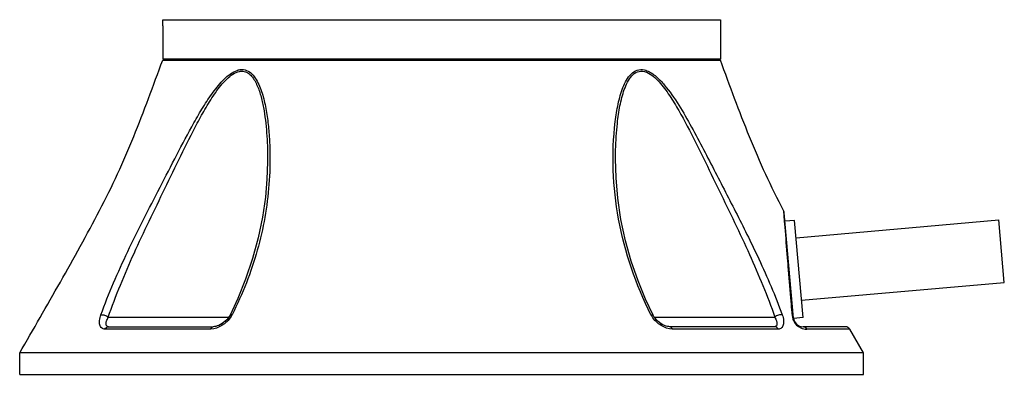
# Model space of a CAD drawing. Header units: millimetres. Extents: x 11 to 407, y 12 to 285.
# Tile 3 of 29: x 63 to 94, y 69 to 80. Entities that reach past the tile are written whole.
import ezdxf

# ---------------------------------------------------------------- set-up
doc = ezdxf.new("R2010")
doc.units = ezdxf.units.MM
doc.header["$LTSCALE"] = 23.1
doc.layers.get('0').update_dxf_attribs({"linetype": 'CONTINUOUS'})
doc.layers.add('02___PRT_ALL_AXES', color=7, linetype='CONTINUOUS')

msp = doc.modelspace()

# ---------------------------------------------------------------- linework, layer by layer
at = {"color": 7, "linetype": 'Continuous'}
for p, q in [((67.8117, 80.277), (85.3617, 80.277)), ((67.8117, 80.082), (67.8117, 80.277)), ((85.3617, 80.277), (85.3617, 80.082)), ((70.3819, 79.002), (85.3617, 79.002)), ((82.1191, 77.0096), (82.1199, 77.0173)), ((71.1119, 75.8929), (71.1119, 75.8925)), ((82.0615, 75.8917), (82.0615, 75.8925)), ((87.3677, 74.1071), (87.3565, 74.2467)), ((87.382, 73.9295), (87.3677, 74.1071)), ((87.6628, 70.8759), (87.3727, 74.1913)), ((87.3971, 73.7425), (87.382, 73.9295)), ((87.5079, 72.3828), (87.507, 72.3937)), ((70.1751, 71.4918), (69.9302, 70.969)), ((87.6273, 70.9374), (87.618, 71.0496)), ((66.0976, 70.902), (69.8895, 70.902)), ((83.2839, 70.902), (87.0759, 70.902)), ((69.3249, 70.5268), (65.9939, 70.5268)), ((66.1011, 70.602), (69.3992, 70.602)), ((87.0723, 70.602), (83.7742, 70.602)), ((87.1796, 70.5268), (83.8485, 70.5268)), ((89.2996, 70.602), (87.9616, 70.602)), ((89.4297, 70.5268), (88.078, 70.5268)), ((89.8617, 69.777), (89.4297, 70.5268)), ((89.8617, 69.777), (63.3117, 69.777))]:
    msp.add_line(p, q, dxfattribs=at)
for points in [[(71.1119, 75.8929), (71.1114, 75.7898), (71.0933, 75.2539), (71.0443, 74.682), (70.9546, 74.0574), (70.8203, 73.4078), (70.6405, 72.7474), (70.4207, 72.0985), (70.1751, 71.4918)], [(83.2432, 70.969), (83.0077, 71.4707), (82.7697, 72.0531), (82.5571, 72.6692), (82.3767, 73.3112), (82.232, 73.9832), (82.1325, 74.6526), (82.0779, 75.2942), (82.0615, 75.8918)], [(69.9302, 70.969), (69.9047, 70.9237), (69.869, 70.8728), (69.8264, 70.8228), (69.7795, 70.7769), (69.7296, 70.7356), (69.6785, 70.6998), (69.6271, 70.6695), (69.5762, 70.6448), (69.5268, 70.6258), (69.48, 70.6124), (69.4368, 70.6045), (69.3992, 70.602)], [(83.7742, 70.602), (83.7399, 70.6041), (83.6974, 70.6115), (83.6511, 70.6243), (83.6024, 70.6426), (83.552, 70.6665), (83.5009, 70.696), (83.4499, 70.731), (83.3997, 70.7717), (83.3523, 70.8173), (83.3086, 70.8674), (83.2719, 70.9187), (83.2433, 70.969)]]:
    msp.add_lwpolyline(points, dxfattribs=at)
for centre, radius, start, end in [((87.2233, 74.1777), 0.15, 5, 27.41671), ((69.4026, 71.2747), 0.6642, 329.98741, 333.33341), ((83.7707, 71.2746), 0.6641, 206.66597, 210.01453), ((69.3618, 71.2981), 0.7113, 327.82586, 330.00162), ((83.8118, 71.2982), 0.7115, 210.00054, 212.20709), ((88.0739, 70.9745), 0.4481, 184.75144, 188.67921), ((88.0651, 70.9727), 0.4392, 188.61573, 205.49415), ((87.9616, 70.902), 0.3, 185, 270), ((88.0746, 70.9772), 0.4497, 205.48902, 245.89654), ((88.0779, 70.9844), 0.4576, 245.89799, 270.01326), ((89.2996, 70.452), 0.15, 29.89691, 90)]:
    msp.add_arc(centre, radius, start, end, dxfattribs=at)
for points, knots in [([(63.3117, 69.777), (63.7408, 70.5203), (64.3826, 71.6358), (65.2222, 73.1316), (65.8335, 74.2617), (66.4028, 75.4129), (66.9068, 76.5945), (67.3688, 77.794), (67.665, 78.5988), (67.8117, 79.002)], [0, 0, 0, 0, 0.2503336, 0.3754, 0.500323, 0.6250739, 0.7498558, 0.8748488, 1, 1, 1, 1]), ([(70.3056, 78.7066), (70.3726, 78.7065), (70.5104, 78.6694), (70.669, 78.5264), (70.7897, 78.3417), (70.9184, 78.0555), (71.0287, 77.6607), (71.114, 77.1648), (71.1654, 76.6529), (71.197, 75.9591), (71.174, 75.0858), (71.0418, 74.0402), (70.8016, 73.002), (70.4573, 71.9739), (70.1615, 71.3061), (69.9962, 70.9766)], [0, 0, 0, 0, 0.0244168, 0.0494618, 0.0761957, 0.1043709, 0.1635324, 0.2249629, 0.2876098, 0.3508804, 0.4779659, 0.6054251, 0.7343138, 0.8656551, 1, 1, 1, 1]), ([(70.153, 78.6803), (70.1657, 78.6846), (70.2153, 78.6991), (70.2672, 78.7065), (70.3056, 78.7066)], [0, 0, 0, 0, 0.258955, 1, 1, 1, 1]), ([(82.0525, 77.0642), (82.0753, 77.2505), (82.1188, 77.5269), (82.207, 77.8846), (82.2904, 78.1375), (82.3976, 78.3696), (82.537, 78.5681), (82.7327, 78.7078), (82.8939, 78.7117), (82.9681, 78.695)], [0, 0, 0, 0, 0.2739959, 0.4075694, 0.5375139, 0.6622103, 0.779501, 0.88889, 1, 1, 1, 1]), ([(87.3565, 74.2467), (87.1588, 74.628), (86.7772, 75.3982), (86.2706, 76.5844), (85.8065, 77.789), (85.5091, 78.5971), (85.3617, 79.002)], [0, 0, 0, 0, 0.2496674, 0.4993898, 0.7495354, 1, 1, 1, 1]), ([(65.8656, 70.9766), (66.1123, 71.654), (66.5529, 72.6601), (67.2071, 73.9841), (67.7295, 74.997), (68.2535, 76.0175), (68.6969, 76.8653), (69.0794, 77.5234), (69.3865, 77.9907), (69.6733, 78.3464), (69.9337, 78.5739), (70.0787, 78.6557), (70.153, 78.6803)], [0, 0, 0, 0, 0.2430356, 0.3695469, 0.497945, 0.6271998, 0.7563245, 0.8204306, 0.8836903, 0.9448311, 0.9736136, 1, 1, 1, 1]), ([(66.0976, 70.902), (66.3345, 71.5852), (66.7575, 72.6008), (67.3854, 73.939), (67.8845, 74.9613), (68.3836, 75.9913), (68.8062, 76.8471), (69.1727, 77.5125), (69.4689, 77.9848), (69.7489, 78.3437), (70.008, 78.5653), (70.1565, 78.6352), (70.2306, 78.6486)], [0, 0, 0, 0, 0.2443169, 0.3710343, 0.4994586, 0.6286614, 0.7577553, 0.8218763, 0.8851631, 0.9461716, 0.9745681, 1, 1, 1, 1]), ([(70.2991, 78.655), (70.3513, 78.6549), (70.458, 78.6298), (70.5879, 78.5286), (70.69, 78.3934), (70.8021, 78.1805), (70.9032, 77.8821), (70.9875, 77.5038), (71.0462, 77.1103), (71.0981, 76.5726), (71.1119, 76.1652), (71.1119, 75.8929)], [0, 0, 0, 0, 0.0514123, 0.1036857, 0.1590645, 0.2173651, 0.3400692, 0.4679867, 0.5989382, 0.7317241, 1, 1, 1, 1]), ([(82.1199, 77.0173), (82.1401, 77.1997), (82.179, 77.4705), (82.258, 77.8226), (82.3331, 78.073), (82.4302, 78.305), (82.557, 78.5057), (82.739, 78.6542), (82.8969, 78.6606), (82.968, 78.6433)], [0, 0, 0, 0, 0.2738781, 0.4077075, 0.5381934, 0.6637125, 0.7818078, 0.8908173, 1, 1, 1, 1]), ([(83.0457, 78.6176), (83.1183, 78.5871), (83.2569, 78.4942), (83.502, 78.252), (83.7698, 77.887), (84.0564, 77.415), (84.4131, 76.7564), (84.8278, 75.9127), (85.3196, 74.8986), (85.8105, 73.8922), (86.4272, 72.5745), (86.8426, 71.5745), (87.0759, 70.902)], [0, 0, 0, 0, 0.0269356, 0.0561441, 0.1176832, 0.1809904, 0.2449858, 0.3736945, 0.5024411, 0.6303748, 0.7565917, 1, 1, 1, 1]), ([(83.0512, 78.6692), (83.1564, 78.6279), (83.3543, 78.4877), (83.6941, 78.1244), (84.0619, 77.5841), (84.4579, 76.8955), (84.8328, 76.1852), (85.2007, 75.4697), (85.6895, 74.5216), (86.0532, 73.8111), (86.2855, 73.3346)], [0, 0, 0, 0, 0.0538873, 0.1129558, 0.2369963, 0.3638858, 0.491669, 0.619647, 0.7473553, 1, 1, 1, 1]), ([(83.1772, 70.9766), (82.7011, 71.9257), (82.1778, 73.4443), (81.957, 75.5256), (81.9906, 76.5567), (82.0525, 77.0642)], [0, 0, 0, 0, 0.5084617, 0.7551786, 1, 1, 1, 1]), ([(82.0615, 75.8925), (82.0615, 75.9862), (82.0661, 76.3591), (82.0886, 76.732), (82.1191, 77.0096)], [0, 0, 0, 0, 0.2513076, 1, 1, 1, 1]), ([(87.507, 72.3937), (87.4966, 72.5213), (87.4597, 72.9709), (87.4231, 73.4206), (87.3971, 73.7425)], [0, 0, 0, 0, 0.2839059, 1, 1, 1, 1]), ([(86.2855, 73.3346), (86.3818, 73.1369), (86.7509, 72.3637), (87.0898, 71.5751), (87.3078, 70.9766)], [0, 0, 0, 0, 0.2566225, 1, 1, 1, 1]), ([(87.618, 71.0496), (87.6084, 71.1654), (87.5716, 71.6098), (87.5349, 72.0542), (87.5079, 72.3828)], [0, 0, 0, 0, 0.2605434, 1, 1, 1, 1]), ([(65.9939, 70.5268), (65.9574, 70.5268), (65.8795, 70.5519), (65.8202, 70.6669), (65.8179, 70.8143), (65.845, 70.9199), (65.8656, 70.9766)], [0, 0, 0, 0, 0.2008137, 0.4058493, 0.6673875, 1, 1, 1, 1]), ([(65.8656, 70.9766), (65.9041, 70.9877), (65.9907, 70.9702), (66.0678, 70.9332), (66.0976, 70.902)], [0, 0, 0, 0, 0.4813401, 1, 1, 1, 1]), ([(69.9962, 70.9766), (69.9819, 70.9798), (69.9602, 70.9842), (69.9339, 70.9764), (69.9302, 70.969)], [0, 0, 0, 0, 0.6395334, 1, 1, 1, 1]), ([(83.1772, 70.9766), (83.1916, 70.9798), (83.2132, 70.9842), (83.2395, 70.9764), (83.2432, 70.969)], [0, 0, 0, 0, 0.6395288, 1, 1, 1, 1]), ([(87.3078, 70.9766), (87.2693, 70.9877), (87.1827, 70.9702), (87.1057, 70.9332), (87.0759, 70.902)], [0, 0, 0, 0, 0.4813434, 1, 1, 1, 1]), ([(87.3078, 70.9766), (87.3285, 70.9199), (87.3555, 70.8143), (87.3533, 70.6669), (87.2939, 70.5519), (87.216, 70.5268), (87.1796, 70.5268)], [0, 0, 0, 0, 0.3326058, 0.5941431, 0.7991797, 1, 1, 1, 1]), ([(66.1011, 70.602), (66.0824, 70.602), (66.0393, 70.623), (66.0289, 70.7009), (66.0479, 70.7945), (66.0777, 70.8639), (66.0976, 70.902)], [0, 0, 0, 0, 0.1625208, 0.3517988, 0.6268198, 1, 1, 1, 1]), ([(69.9639, 70.9193), (69.8927, 70.8062), (69.7005, 70.6252), (69.448, 70.5268), (69.3249, 70.5268)], [0, 0, 0, 0, 0.5206141, 1, 1, 1, 1]), ([(83.8485, 70.5268), (83.7255, 70.5268), (83.4731, 70.6251), (83.281, 70.806), (83.2098, 70.919)], [0, 0, 0, 0, 0.4793635, 1, 1, 1, 1]), ([(87.0759, 70.902), (87.0957, 70.8639), (87.1255, 70.7945), (87.1445, 70.7009), (87.1341, 70.623), (87.091, 70.602), (87.0723, 70.602)], [0, 0, 0, 0, 0.3731741, 0.6481958, 0.8374747, 1, 1, 1, 1]), ([(87.6273, 70.9374), (87.6324, 70.9333), (87.6499, 70.917), (87.6612, 70.8934), (87.6628, 70.8759)], [0, 0, 0, 0, 0.2695784, 1, 1, 1, 1]), ([(65.9939, 70.5268), (66.0041, 70.5483), (66.0332, 70.5862), (66.0794, 70.602), (66.1011, 70.602)], [0, 0, 0, 0, 0.5225509, 1, 1, 1, 1]), ([(69.3249, 70.5268), (69.3284, 70.5375), (69.3413, 70.5703), (69.3736, 70.602), (69.3985, 70.602)], [0, 0, 0, 0, 0.3128627, 1, 1, 1, 1]), ([(83.8485, 70.5268), (83.845, 70.5375), (83.8321, 70.5703), (83.7998, 70.602), (83.775, 70.602)], [0, 0, 0, 0, 0.3128601, 1, 1, 1, 1]), ([(87.1796, 70.5268), (87.1694, 70.5483), (87.1402, 70.5862), (87.094, 70.602), (87.0723, 70.602)], [0, 0, 0, 0, 0.522548, 1, 1, 1, 1]), ([(88.078, 70.5268), (88.0667, 70.5487), (88.0339, 70.587), (87.985, 70.602), (87.9616, 70.602)], [0, 0, 0, 0, 0.5126344, 1, 1, 1, 1])]:
    msp.add_open_spline(points, degree=3, knots=knots, dxfattribs=at)
for points in [[(70.2306, 78.6486), (70.2531, 78.6527), (70.2762, 78.655), (70.2991, 78.655)], [(82.968, 78.6433), (82.9945, 78.6369), (83.0205, 78.6281), (83.0457, 78.6176)], [(82.9681, 78.695), (82.9964, 78.6886), (83.0242, 78.6798), (83.0512, 78.6692)]]:
    msp.add_open_spline(points, degree=3, dxfattribs=at)
at = {"layer": '02___PRT_ALL_AXES', "color": 7, "linetype": 'Continuous'}
for p, q in [((67.8117, 80.082), (67.8117, 79.032)), ((85.3617, 80.082), (85.3617, 79.032)), ((85.3617, 79.032), (67.8117, 79.032)), ((67.9617, 79.032), (67.9617, 79.002)), ((85.2117, 79.032), (85.2117, 79.002)), ((67.8117, 79.002), (70.3819, 79.002)), ((87.6947, 73.953), (87.3958, 73.9268)), ((87.9627, 70.8897), (87.6947, 73.953)), ((87.7424, 73.4075), (94.123, 73.9658)), ((94.2956, 71.9933), (94.123, 73.9658)), ((87.915, 71.4351), (94.2956, 71.9933)), ((87.9627, 70.8897), (87.6638, 70.8635)), ((63.3117, 69.102), (63.3117, 69.777)), ((89.8617, 69.102), (89.8617, 69.777)), ((63.3118, 69.102), (89.8616, 69.102))]:
    msp.add_line(p, q, dxfattribs=at)

doc.saveas('drawing.dxf')
